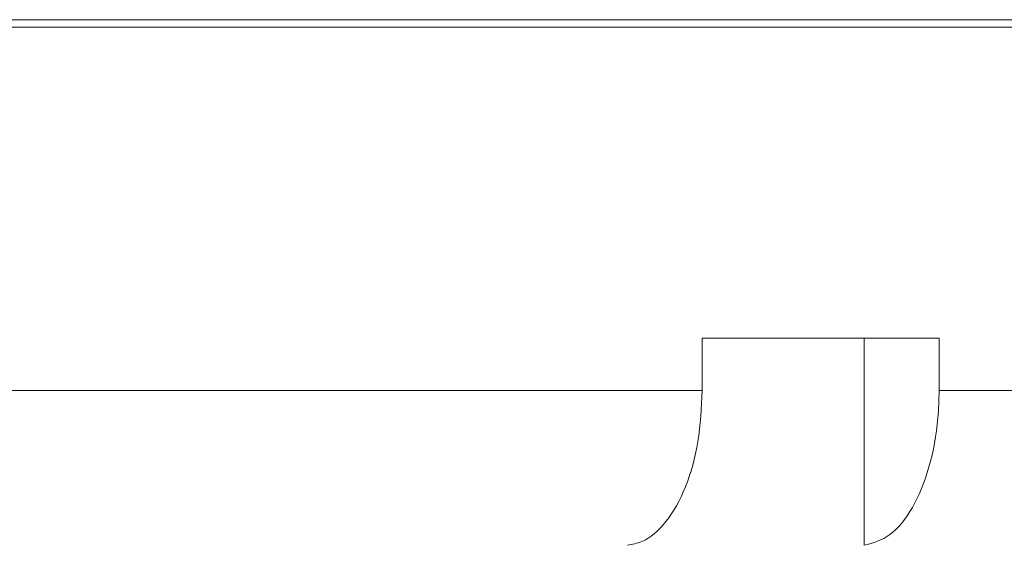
# Model space of a CAD drawing. Header units: inches. Extents: x -4.2 to 22.3, y -10.2 to 17.4.
# Tile 95 of 121: x 12.51 to 13.698, y 0.167 to 0.801. Entities that reach past the tile are written whole.
import ezdxf

# ---------------------------------------------------------------- set-up
doc = ezdxf.new("R2010")
doc.units = ezdxf.units.IN
doc.header["$MEASUREMENT"] = 0

msp = doc.modelspace()

# ---------------------------------------------------------------- linework, layer by layer
at = {"color": 7, "linetype": 'Continuous', "lineweight": 15}
for p, q in [((10.5737, 0.8005), (14.4487, 0.8005)), ((10.5737, 0.7915), (12.5112, 0.7915)), ((12.5112, 0.7915), (14.4487, 0.7915)), ((13.6194, 0.4165), (13.3336, 0.4165)), ((13.3336, 0.4165), (13.3336, 0.3535)), ((13.5291, 0.4165), (13.5291, 0.1667)), ((13.6194, 0.4165), (13.6194, 0.3535)), ((11.6889, 0.3535), (13.3336, 0.3535)), ((13.6194, 0.3535), (14.4417, 0.3535))]:
    msp.add_line(p, q, dxfattribs=at)
for points, knots in [([(13.3336, 0.3535), (13.3325, 0.3326), (13.3305, 0.2906), (13.3144, 0.2347), (13.2907, 0.1924), (13.2654, 0.1708), (13.2491, 0.1678), (13.2433, 0.1667)], [0, 0, 0, 0, 0.219054, 0.438123, 0.65753, 0.877706, 1, 1, 1, 1]), ([(13.5291, 0.1667), (13.5397, 0.1696), (13.5607, 0.1753), (13.5883, 0.2099), (13.6086, 0.2592), (13.6182, 0.3103), (13.6191, 0.3424), (13.6194, 0.3535)], [0, 0, 0, 0, 0.221192, 0.442436, 0.66314, 0.882991, 1, 1, 1, 1])]:
    msp.add_open_spline(points, degree=3, knots=knots, dxfattribs=at)

doc.saveas('drawing.dxf')
